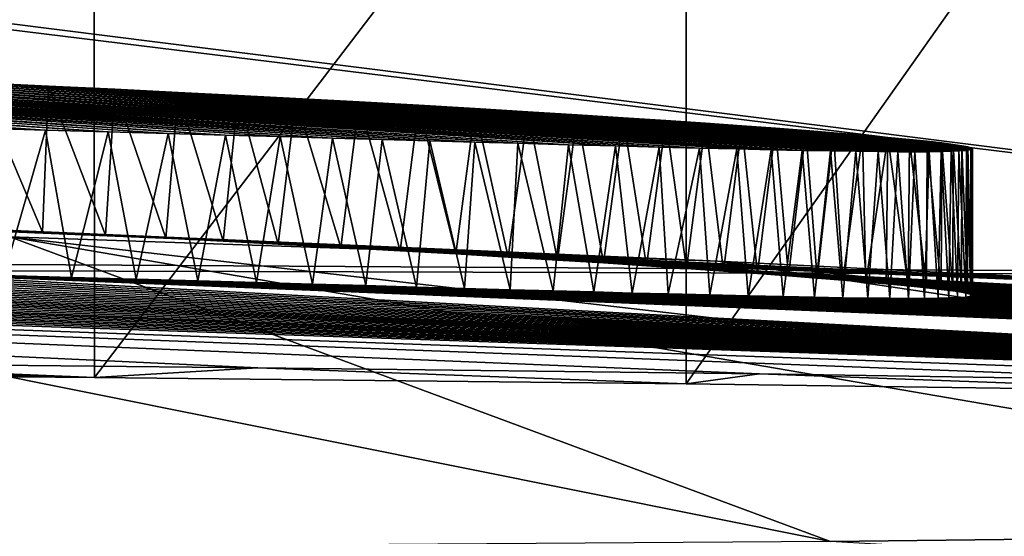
# Model space of a CAD drawing. Header units: millimetres. Extents: x -24 to 72, y 0 to 310.
# Tile 236 of 251: x 1.724 to 2.397, y 309.039 to 309.393. Entities that reach past the tile are written whole.
import ezdxf

# ---------------------------------------------------------------- set-up
doc = ezdxf.new("R2010")
doc.units = ezdxf.units.MM
doc.header["$LTSCALE"] = 65.185185
for name, color, linetype in [('300', 7, 'CONTINUOUS'), ('344', 7, 'CONTINUOUS'), ('345', 7, 'CONTINUOUS'), ('355', 7, 'CONTINUOUS'), ('380', 7, 'CONTINUOUS'), ('381', 7, 'CONTINUOUS'), ('77', 7, 'CONTINUOUS')]:
    doc.layers.add(name, color=color, linetype=linetype)

msp = doc.modelspace()

# ---------------------------------------------------------------- linework, layer by layer
at = {"layer": '300', "color": 7, "linetype": 'CONTINUOUS'}
for points in [[(1.34987, 309.67285, 218.23416), (1.77491, 309.67492, 218.39603), (1.35009, 309.15162, 188.37331), (1.34987, 309.67285, 218.23416)], [(1.35009, 309.15162, 188.37331), (1.77491, 309.67492, 218.39603), (1.77519, 309.14804, 188.21144), (1.35009, 309.15162, 188.37331)], [(1.77491, 309.67492, 218.39603), (2.17979, 309.67759, 218.60071), (1.77519, 309.14804, 188.21144), (1.77491, 309.67492, 218.39603)], [(1.77519, 309.14804, 188.21144), (2.17979, 309.67759, 218.60071), (2.17989, 309.14357, 188.00686), (1.77519, 309.14804, 188.21144)], [(2.17979, 309.67759, 218.60071), (2.55927, 309.68086, 218.84519), (2.17989, 309.14357, 188.00686), (2.17979, 309.67759, 218.60071)], [(2.17989, 309.14357, 188.00686), (2.55927, 309.68086, 218.84519), (2.55954, 309.13831, 187.76229), (2.17989, 309.14357, 188.00686)]]:
    msp.add_3dface(points, dxfattribs=at)
at = {"layer": '344', "color": 7, "linetype": 'CONTINUOUS'}
for points in [[(1.35009, 309.15162, 188.37331), (1.77519, 309.14804, 188.21144), (1.28309, 309.16026, 188.09777), (1.35009, 309.15162, 188.37331)], [(1.28309, 309.16026, 188.09777), (1.77519, 309.14804, 188.21144), (1.52763, 309.15828, 188.00932), (1.28309, 309.16026, 188.09777)], [(1.52763, 309.15828, 188.00932), (1.77519, 309.14804, 188.21144), (1.88705, 309.1547, 187.84537), (1.52763, 309.15828, 188.00932)], [(1.77519, 309.14804, 188.21144), (2.17989, 309.14357, 188.00686), (1.88705, 309.1547, 187.84537), (1.77519, 309.14804, 188.21144)], [(1.88705, 309.1547, 187.84537), (2.17989, 309.14357, 188.00686), (2.23001, 309.15039, 187.64696), (1.88705, 309.1547, 187.84537)], [(2.17989, 309.14357, 188.00686), (2.55954, 309.13831, 187.76229), (2.23001, 309.15039, 187.64696), (2.17989, 309.14357, 188.00686)], [(2.23001, 309.15039, 187.64696), (2.55954, 309.13831, 187.76229), (2.55082, 309.14546, 187.41693), (2.23001, 309.15039, 187.64696)], [(2.89048, 309.04283, 181.5989), (2.55941, 309.01942, 180.95096), (2.27857, 309.03594, 181.09771), (2.89048, 309.04283, 181.5989)]]:
    msp.add_3dface(points, dxfattribs=at)
at = {"layer": '345', "color": 7, "linetype": 'CONTINUOUS'}
for points in [[(1.2731, 309.26607, 185.61396), (1.32088, 309.26444, 185.62433), (2.20153, 309.22743, 184.56069), (1.2731, 309.26607, 185.61396)], [(1.71742, 309.24427, 184.20559), (1.2731, 309.26607, 185.61396), (2.20153, 309.22743, 184.56069), (1.71742, 309.24427, 184.20559)], [(1.32088, 309.26444, 185.62433), (1.38159, 309.26229, 185.6383), (2.20153, 309.22743, 184.56069), (1.32088, 309.26444, 185.62433)], [(1.38159, 309.26229, 185.6383), (1.43931, 309.26015, 185.65216), (2.20153, 309.22743, 184.56069), (1.38159, 309.26229, 185.6383)], [(1.43931, 309.26015, 185.65216), (1.49476, 309.25799, 185.66651), (2.20153, 309.22743, 184.56069), (1.43931, 309.26015, 185.65216)], [(1.49476, 309.25799, 185.66651), (1.54806, 309.25584, 185.68124), (2.20153, 309.22743, 184.56069), (1.49476, 309.25799, 185.66651)], [(2.27857, 309.03594, 181.09771), (1.57365, 309.031, 180.72216), (1.17723, 309.25673, 183.94332), (2.27857, 309.03594, 181.09771)], [(2.27857, 309.03594, 181.09771), (1.17723, 309.25673, 183.94332), (1.71742, 309.24427, 184.20559), (2.27857, 309.03594, 181.09771)], [(1.54806, 309.25584, 185.68124), (1.59904, 309.2537, 185.69599), (2.20153, 309.22743, 184.56069), (1.54806, 309.25584, 185.68124)], [(1.59904, 309.2537, 185.69599), (1.64799, 309.25156, 185.71111), (2.20153, 309.22743, 184.56069), (1.59904, 309.2537, 185.69599)], [(1.64799, 309.25156, 185.71111), (1.69492, 309.24944, 185.72648), (2.61375, 309.20678, 184.99703), (1.64799, 309.25156, 185.71111)], [(2.20153, 309.22743, 184.56069), (1.64799, 309.25156, 185.71111), (2.61375, 309.20678, 184.99703), (2.20153, 309.22743, 184.56069)], [(1.69492, 309.24944, 185.72648), (1.73978, 309.24735, 185.74187), (2.61375, 309.20678, 184.99703), (1.69492, 309.24944, 185.72648)], [(3.38676, 309.05158, 182.20372), (2.89048, 309.04283, 181.5989), (1.71742, 309.24427, 184.20559), (3.38676, 309.05158, 182.20372)], [(3.38676, 309.05158, 182.20372), (1.71742, 309.24427, 184.20559), (2.20153, 309.22743, 184.56069), (3.38676, 309.05158, 182.20372)], [(2.89048, 309.04283, 181.5989), (2.27857, 309.03594, 181.09771), (1.71742, 309.24427, 184.20559), (2.89048, 309.04283, 181.5989)], [(1.73978, 309.24735, 185.74187), (1.7828, 309.24528, 185.75755), (2.61375, 309.20678, 184.99703), (1.73978, 309.24735, 185.74187)], [(1.7828, 309.24528, 185.75755), (1.82399, 309.24324, 185.77343), (2.61375, 309.20678, 184.99703), (1.7828, 309.24528, 185.75755)], [(1.52763, 309.15828, 188.00932), (1.88705, 309.1547, 187.84537), (0.00043, 309.24252, 187.05423), (1.52763, 309.15828, 188.00932)], [(1.88705, 309.1547, 187.84537), (2.23001, 309.15039, 187.64696), (0.00043, 309.24252, 187.05423), (1.88705, 309.1547, 187.84537)], [(2.23001, 309.15039, 187.64696), (2.55082, 309.14546, 187.41693), (0.00043, 309.24252, 187.05423), (2.23001, 309.15039, 187.64696)], [(2.55082, 309.14546, 187.41693), (2.8464, 309.14, 187.1574), (0.00043, 309.24252, 187.05423), (2.55082, 309.14546, 187.41693)], [(2.8464, 309.14, 187.1574), (3.29889, 309.12928, 186.63559), (0.00043, 309.24252, 187.05423), (2.8464, 309.14, 187.1574)], [(0.00043, 309.24252, 187.05423), (3.29889, 309.12928, 186.63559), (0.07329, 309.24246, 187.05396), (0.00043, 309.24252, 187.05423)], [(0.07329, 309.24246, 187.05396), (3.29889, 309.12928, 186.63559), (0.14446, 309.24231, 187.05299), (0.07329, 309.24246, 187.05396)], [(0.14446, 309.24231, 187.05299), (3.29889, 309.12928, 186.63559), (0.21394, 309.24207, 187.05136), (0.14446, 309.24231, 187.05299)], [(0.21394, 309.24207, 187.05136), (3.29889, 309.12928, 186.63559), (0.28171, 309.24177, 187.0491), (0.21394, 309.24207, 187.05136)], [(0.28171, 309.24177, 187.0491), (3.29889, 309.12928, 186.63559), (0.34776, 309.24139, 187.04628), (0.28171, 309.24177, 187.0491)], [(0.34776, 309.24139, 187.04628), (3.29889, 309.12928, 186.63559), (0.41199, 309.24096, 187.04293), (0.34776, 309.24139, 187.04628)], [(0.41199, 309.24096, 187.04293), (3.29889, 309.12928, 186.63559), (0.47447, 309.24047, 187.03911), (0.41199, 309.24096, 187.04293)], [(0.47447, 309.24047, 187.03911), (3.29889, 309.12928, 186.63559), (0.53537, 309.23992, 187.03482), (0.47447, 309.24047, 187.03911)], [(0.53537, 309.23992, 187.03482), (3.29889, 309.12928, 186.63559), (0.6032, 309.23924, 187.02939), (0.53537, 309.23992, 187.03482)], [(0.6032, 309.23924, 187.02939), (3.29889, 309.12928, 186.63559), (0.66913, 309.2385, 187.02344), (0.6032, 309.23924, 187.02939)], [(0.66913, 309.2385, 187.02344), (3.29889, 309.12928, 186.63559), (0.73304, 309.23772, 187.01701), (0.66913, 309.2385, 187.02344)], [(0.73304, 309.23772, 187.01701), (3.29889, 309.12928, 186.63559), (0.7951, 309.23689, 187.01015), (0.73304, 309.23772, 187.01701)], [(1.82399, 309.24324, 185.77343), (1.86331, 309.24123, 185.78933), (2.61375, 309.20678, 184.99703), (1.82399, 309.24324, 185.77343)], [(1.86331, 309.24123, 185.78933), (1.90093, 309.23926, 185.80545), (2.61375, 309.20678, 184.99703), (1.86331, 309.24123, 185.78933)], [(1.90093, 309.23926, 185.80545), (1.9438, 309.23694, 185.82494), (2.61375, 309.20678, 184.99703), (1.90093, 309.23926, 185.80545)], [(0.7951, 309.23689, 187.01015), (3.29889, 309.12928, 186.63559), (0.85546, 309.23603, 187.00285), (0.7951, 309.23689, 187.01015)], [(0.85546, 309.23603, 187.00285), (3.29889, 309.12928, 186.63559), (0.91414, 309.23513, 186.99516), (0.85546, 309.23603, 187.00285)], [(0.91414, 309.23513, 186.99516), (3.29889, 309.12928, 186.63559), (0.97104, 309.2342, 186.98713), (0.91414, 309.23513, 186.99516)], [(0.97104, 309.2342, 186.98713), (3.29889, 309.12928, 186.63559), (1.03533, 309.23309, 186.97734), (0.97104, 309.2342, 186.98713)], [(1.03533, 309.23309, 186.97734), (3.29889, 309.12928, 186.63559), (1.09758, 309.23196, 186.96711), (1.03533, 309.23309, 186.97734)], [(1.09758, 309.23196, 186.96711), (3.29889, 309.12928, 186.63559), (1.15773, 309.2308, 186.9565), (1.09758, 309.23196, 186.96711)], [(1.15773, 309.2308, 186.9565), (3.29889, 309.12928, 186.63559), (1.21576, 309.22964, 186.94554), (1.15773, 309.2308, 186.9565)], [(1.9438, 309.23694, 185.82494), (1.98422, 309.23468, 185.84449), (2.61375, 309.20678, 184.99703), (1.9438, 309.23694, 185.82494)], [(1.98422, 309.23468, 185.84449), (2.02238, 309.23248, 185.86427), (2.61375, 309.20678, 184.99703), (1.98422, 309.23468, 185.84449)], [(2.02238, 309.23248, 185.86427), (2.05821, 309.23034, 185.88406), (2.61375, 309.20678, 184.99703), (2.02238, 309.23248, 185.86427)], [(2.05821, 309.23034, 185.88406), (2.09185, 309.22828, 185.90397), (2.61375, 309.20678, 184.99703), (2.05821, 309.23034, 185.88406)], [(1.21576, 309.22964, 186.94554), (3.29889, 309.12928, 186.63559), (1.27187, 309.22846, 186.93425), (1.21576, 309.22964, 186.94554)], [(1.27187, 309.22846, 186.93425), (3.29889, 309.12928, 186.63559), (1.32616, 309.22727, 186.92263), (1.27187, 309.22846, 186.93425)], [(1.32616, 309.22727, 186.92263), (3.29889, 309.12928, 186.63559), (1.38875, 309.22586, 186.90835), (1.32616, 309.22727, 186.92263)], [(1.38875, 309.22586, 186.90835), (3.29889, 309.12928, 186.63559), (1.44878, 309.22445, 186.89369), (1.38875, 309.22586, 186.90835)], [(1.44878, 309.22445, 186.89369), (3.29889, 309.12928, 186.63559), (1.5064, 309.22305, 186.87868), (1.44878, 309.22445, 186.89369)], [(2.09185, 309.22828, 185.90397), (2.12333, 309.22629, 185.92394), (2.61375, 309.20678, 184.99703), (2.09185, 309.22828, 185.90397)], [(2.12333, 309.22629, 185.92394), (2.15266, 309.22438, 185.9439), (2.94062, 309.18297, 185.50034), (2.12333, 309.22629, 185.92394)], [(2.61375, 309.20678, 184.99703), (2.12333, 309.22629, 185.92394), (2.94062, 309.18297, 185.50034), (2.61375, 309.20678, 184.99703)], [(2.15266, 309.22438, 185.9439), (2.17997, 309.22254, 185.96394), (2.94062, 309.18297, 185.50034), (2.15266, 309.22438, 185.9439)], [(3.75079, 309.06201, 182.88767), (3.38676, 309.05158, 182.20372), (2.20153, 309.22743, 184.56069), (3.75079, 309.06201, 182.88767)], [(3.75079, 309.06201, 182.88767), (2.20153, 309.22743, 184.56069), (2.61375, 309.20678, 184.99703), (3.75079, 309.06201, 182.88767)], [(1.5064, 309.22305, 186.87868), (3.29889, 309.12928, 186.63559), (1.56152, 309.22167, 186.86339), (1.5064, 309.22305, 186.87868)], [(1.56152, 309.22167, 186.86339), (3.29889, 309.12928, 186.63559), (1.61433, 309.22032, 186.84781), (1.56152, 309.22167, 186.86339)], [(1.61433, 309.22032, 186.84781), (3.29889, 309.12928, 186.63559), (3.17146, 309.1568, 186.05421), (1.61433, 309.22032, 186.84781)], [(1.66493, 309.21899, 186.83197), (1.61433, 309.22032, 186.84781), (3.17146, 309.1568, 186.05421), (1.66493, 309.21899, 186.83197)], [(1.71327, 309.21769, 186.81592), (1.66493, 309.21899, 186.83197), (3.17146, 309.1568, 186.05421), (1.71327, 309.21769, 186.81592)], [(1.75951, 309.21644, 186.79966), (1.71327, 309.21769, 186.81592), (3.17146, 309.1568, 186.05421), (1.75951, 309.21644, 186.79966)], [(2.17997, 309.22254, 185.96394), (2.20522, 309.22078, 185.98391), (2.94062, 309.18297, 185.50034), (2.17997, 309.22254, 185.96394)], [(2.20522, 309.22078, 185.98391), (2.2285, 309.21911, 186.00384), (2.94062, 309.18297, 185.50034), (2.20522, 309.22078, 185.98391)], [(2.2285, 309.21911, 186.00384), (2.24983, 309.21752, 186.02372), (2.94062, 309.18297, 185.50034), (2.2285, 309.21911, 186.00384)], [(2.24983, 309.21752, 186.02372), (2.26924, 309.21601, 186.04346), (2.94062, 309.18297, 185.50034), (2.24983, 309.21752, 186.02372)], [(1.80371, 309.21522, 186.7832), (1.75951, 309.21644, 186.79966), (3.17146, 309.1568, 186.05421), (1.80371, 309.21522, 186.7832)], [(1.84585, 309.21404, 186.76659), (1.80371, 309.21522, 186.7832), (3.17146, 309.1568, 186.05421), (1.84585, 309.21404, 186.76659)], [(1.88607, 309.21291, 186.74982), (1.84585, 309.21404, 186.76659), (3.17146, 309.1568, 186.05421), (1.88607, 309.21291, 186.74982)], [(1.92439, 309.21183, 186.73291), (1.88607, 309.21291, 186.74982), (3.17146, 309.1568, 186.05421), (1.92439, 309.21183, 186.73291)], [(1.96082, 309.2108, 186.7159), (1.92439, 309.21183, 186.73291), (3.17146, 309.1568, 186.05421), (1.96082, 309.2108, 186.7159)], [(1.99547, 309.20982, 186.69877), (1.96082, 309.2108, 186.7159), (3.17146, 309.1568, 186.05421), (1.99547, 309.20982, 186.69877)], [(2.26924, 309.21601, 186.04346), (2.28682, 309.2146, 186.06306), (2.94062, 309.18297, 185.50034), (2.26924, 309.21601, 186.04346)], [(2.28682, 309.2146, 186.06306), (2.30254, 309.21327, 186.08248), (2.94062, 309.18297, 185.50034), (2.28682, 309.2146, 186.06306)], [(2.30254, 309.21327, 186.08248), (2.31652, 309.21203, 186.10162), (2.94062, 309.18297, 185.50034), (2.30254, 309.21327, 186.08248)], [(2.31652, 309.21203, 186.10162), (2.33153, 309.21062, 186.12507), (2.94062, 309.18297, 185.50034), (2.31652, 309.21203, 186.10162)], [(2.33153, 309.21062, 186.12507), (2.34401, 309.20934, 186.14796), (2.94062, 309.18297, 185.50034), (2.33153, 309.21062, 186.12507)], [(2.02836, 309.20889, 186.68155), (1.99547, 309.20982, 186.69877), (3.17146, 309.1568, 186.05421), (2.02836, 309.20889, 186.68155)], [(2.05948, 309.20802, 186.66427), (2.02836, 309.20889, 186.68155), (3.17146, 309.1568, 186.05421), (2.05948, 309.20802, 186.66427)], [(2.08895, 309.2072, 186.64691), (2.05948, 309.20802, 186.66427), (3.17146, 309.1568, 186.05421), (2.08895, 309.2072, 186.64691)], [(2.11676, 309.20645, 186.6295), (2.08895, 309.2072, 186.64691), (3.17146, 309.1568, 186.05421), (2.11676, 309.20645, 186.6295)], [(2.14292, 309.20575, 186.61208), (2.11676, 309.20645, 186.6295), (3.17146, 309.1568, 186.05421), (2.14292, 309.20575, 186.61208)], [(2.16752, 309.20511, 186.59462), (2.14292, 309.20575, 186.61208), (3.17146, 309.1568, 186.05421), (2.16752, 309.20511, 186.59462)], [(2.19605, 309.2044, 186.57281), (2.16752, 309.20511, 186.59462), (3.17146, 309.1568, 186.05421), (2.19605, 309.2044, 186.57281)], [(2.22219, 309.20379, 186.55104), (2.19605, 309.2044, 186.57281), (3.17146, 309.1568, 186.05421), (2.22219, 309.20379, 186.55104)], [(2.246, 309.20326, 186.52934), (2.22219, 309.20379, 186.55104), (3.17146, 309.1568, 186.05421), (2.246, 309.20326, 186.52934)], [(2.34401, 309.20934, 186.14796), (2.35411, 309.20819, 186.1702), (2.94062, 309.18297, 185.50034), (2.34401, 309.20934, 186.14796)], [(2.35411, 309.20819, 186.1702), (2.36205, 309.20717, 186.19188), (2.94062, 309.18297, 185.50034), (2.35411, 309.20819, 186.1702)], [(2.36205, 309.20717, 186.19188), (2.36803, 309.20627, 186.21303), (2.94062, 309.18297, 185.50034), (2.36205, 309.20717, 186.19188)], [(2.36803, 309.20627, 186.21303), (2.37217, 309.20546, 186.23382), (2.94062, 309.18297, 185.50034), (2.36803, 309.20627, 186.21303)], [(2.37438, 309.20351, 186.29838), (2.37102, 309.20299, 186.32238), (3.17146, 309.1568, 186.05421), (2.37438, 309.20351, 186.29838)], [(2.37217, 309.20546, 186.23382), (2.37465, 309.20475, 186.25444), (2.94062, 309.18297, 185.50034), (2.37217, 309.20546, 186.23382)], [(2.37543, 309.20413, 186.2748), (2.37438, 309.20351, 186.29838), (2.94062, 309.18297, 185.50034), (2.37543, 309.20413, 186.2748)], [(2.94062, 309.18297, 185.50034), (2.37438, 309.20351, 186.29838), (3.17146, 309.1568, 186.05421), (2.94062, 309.18297, 185.50034)], [(2.37465, 309.20475, 186.25444), (2.37543, 309.20413, 186.2748), (2.94062, 309.18297, 185.50034), (2.37465, 309.20475, 186.25444)], [(2.26751, 309.20284, 186.50777), (2.246, 309.20326, 186.52934), (3.17146, 309.1568, 186.05421), (2.26751, 309.20284, 186.50777)], [(2.28681, 309.20251, 186.48638), (2.26751, 309.20284, 186.50777), (3.17146, 309.1568, 186.05421), (2.28681, 309.20251, 186.48638)], [(2.30391, 309.20227, 186.4652), (2.28681, 309.20251, 186.48638), (3.17146, 309.1568, 186.05421), (2.30391, 309.20227, 186.4652)], [(2.31892, 309.20212, 186.44436), (2.30391, 309.20227, 186.4652), (3.17146, 309.1568, 186.05421), (2.31892, 309.20212, 186.44436)], [(2.33182, 309.20207, 186.42393), (2.31892, 309.20212, 186.44436), (3.17146, 309.1568, 186.05421), (2.33182, 309.20207, 186.42393)], [(2.34282, 309.20209, 186.40392), (2.33182, 309.20207, 186.42393), (3.17146, 309.1568, 186.05421), (2.34282, 309.20209, 186.40392)], [(2.35199, 309.20218, 186.38442), (2.34282, 309.20209, 186.40392), (3.17146, 309.1568, 186.05421), (2.35199, 309.20218, 186.38442)], [(2.35943, 309.20235, 186.36537), (2.35199, 309.20218, 186.38442), (3.17146, 309.1568, 186.05421), (2.35943, 309.20235, 186.36537)], [(2.36539, 309.20258, 186.34668), (2.35943, 309.20235, 186.36537), (3.17146, 309.1568, 186.05421), (2.36539, 309.20258, 186.34668)], [(2.37102, 309.20299, 186.32238), (2.36539, 309.20258, 186.34668), (3.17146, 309.1568, 186.05421), (2.37102, 309.20299, 186.32238)]]:
    msp.add_3dface(points, dxfattribs=at)
at = {"layer": '355', "color": 7, "linetype": 'CONTINUOUS'}
for points in [[(0.88806, 309.3769, 185.54736), (0.83604, 309.37805, 185.54068), (1.78457, 309.31599, 186.78868), (0.88806, 309.3769, 185.54736)], [(1.78457, 309.31599, 186.78868), (0.83604, 309.37805, 185.54068), (1.74169, 309.31717, 186.80431), (1.78457, 309.31599, 186.78868)], [(1.74169, 309.31717, 186.80431), (0.83604, 309.37805, 185.54068), (1.69699, 309.31837, 186.81967), (1.74169, 309.31717, 186.80431)], [(0.94167, 309.37564, 185.55463), (0.88806, 309.3769, 185.54736), (1.86475, 309.31376, 186.7571), (0.94167, 309.37564, 185.55463)], [(1.86475, 309.31376, 186.7571), (0.88806, 309.3769, 185.54736), (1.82557, 309.31486, 186.77294), (1.86475, 309.31376, 186.7571)], [(1.82557, 309.31486, 186.77294), (0.88806, 309.3769, 185.54736), (1.78457, 309.31599, 186.78868), (1.82557, 309.31486, 186.77294)], [(0.99756, 309.37424, 185.56293), (0.94167, 309.37564, 185.55463), (1.93799, 309.3117, 186.72492), (0.99756, 309.37424, 185.56293)], [(1.93799, 309.3117, 186.72492), (0.94167, 309.37564, 185.55463), (1.90224, 309.31271, 186.74105), (1.93799, 309.3117, 186.72492)], [(1.90224, 309.31271, 186.74105), (0.94167, 309.37564, 185.55463), (1.86475, 309.31376, 186.7571), (1.90224, 309.31271, 186.74105)], [(1.05584, 309.3727, 185.57204), (0.99756, 309.37424, 185.56293), (2.00454, 309.30982, 186.69237), (1.05584, 309.3727, 185.57204)], [(2.00454, 309.30982, 186.69237), (0.99756, 309.37424, 185.56293), (1.97205, 309.31073, 186.70872), (2.00454, 309.30982, 186.69237)], [(1.97205, 309.31073, 186.70872), (0.99756, 309.37424, 185.56293), (1.93799, 309.3117, 186.72492), (1.97205, 309.31073, 186.70872)], [(1.11688, 309.37099, 185.58233), (1.05584, 309.3727, 185.57204), (2.06471, 309.30813, 186.65953), (1.11688, 309.37099, 185.58233)], [(2.06471, 309.30813, 186.65953), (1.05584, 309.3727, 185.57204), (2.03542, 309.30895, 186.67597), (2.06471, 309.30813, 186.65953)], [(2.03542, 309.30895, 186.67597), (1.05584, 309.3727, 185.57204), (2.00454, 309.30982, 186.69237), (2.03542, 309.30895, 186.67597)], [(1.18164, 309.36906, 185.59432), (1.11688, 309.37099, 185.58233), (2.13141, 309.30632, 186.61814), (1.18164, 309.36906, 185.59432)], [(2.13141, 309.30632, 186.61814), (1.11688, 309.37099, 185.58233), (2.09924, 309.30718, 186.63884), (2.13141, 309.30632, 186.61814)], [(2.09924, 309.30718, 186.63884), (1.11688, 309.37099, 185.58233), (2.06471, 309.30813, 186.65953), (2.09924, 309.30718, 186.63884)], [(1.23999, 309.36722, 185.60564), (1.18164, 309.36906, 185.59432), (2.18901, 309.30484, 186.57662), (1.23999, 309.36722, 185.60564)], [(2.18901, 309.30484, 186.57662), (1.18164, 309.36906, 185.59432), (2.16132, 309.30553, 186.59739), (2.18901, 309.30484, 186.57662)], [(2.16132, 309.30553, 186.59739), (1.18164, 309.36906, 185.59432), (2.13141, 309.30632, 186.61814), (2.16132, 309.30553, 186.59739)], [(1.29942, 309.36526, 185.61791), (1.23999, 309.36722, 185.60564), (2.23791, 309.3037, 186.53521), (1.29942, 309.36526, 185.61791)], [(2.23791, 309.3037, 186.53521), (1.23999, 309.36722, 185.60564), (2.21451, 309.30423, 186.5559), (2.23791, 309.3037, 186.53521)], [(2.21451, 309.30423, 186.5559), (1.23999, 309.36722, 185.60564), (2.18901, 309.30484, 186.57662), (2.21451, 309.30423, 186.5559)], [(1.36022, 309.36314, 185.6316), (1.29942, 309.36526, 185.61791), (2.25919, 309.30326, 186.51463), (1.36022, 309.36314, 185.6316)], [(2.25919, 309.30326, 186.51463), (1.29942, 309.36526, 185.61791), (2.23791, 309.3037, 186.53521), (2.25919, 309.30326, 186.51463)], [(1.42188, 309.36089, 185.64634), (1.36022, 309.36314, 185.6316), (2.29571, 309.30264, 186.47392), (1.42188, 309.36089, 185.64634)], [(2.29571, 309.30264, 186.47392), (1.36022, 309.36314, 185.6316), (2.27845, 309.30291, 186.4942), (2.29571, 309.30264, 186.47392)], [(2.27845, 309.30291, 186.4942), (1.36022, 309.36314, 185.6316), (2.25919, 309.30326, 186.51463), (2.27845, 309.30291, 186.4942)], [(1.48158, 309.35861, 185.66122), (1.42188, 309.36089, 185.64634), (2.32444, 309.30235, 186.43424), (1.48158, 309.35861, 185.66122)], [(2.32444, 309.30235, 186.43424), (1.42188, 309.36089, 185.64634), (2.31101, 309.30246, 186.45391), (2.32444, 309.30235, 186.43424)], [(2.31101, 309.30246, 186.45391), (1.42188, 309.36089, 185.64634), (2.29571, 309.30264, 186.47392), (2.31101, 309.30246, 186.45391)], [(1.53887, 309.35632, 185.67675), (1.48158, 309.35861, 185.66122), (2.3459, 309.30237, 186.39604), (1.53887, 309.35632, 185.67675)], [(2.3459, 309.30237, 186.39604), (1.48158, 309.35861, 185.66122), (2.336, 309.30233, 186.41494), (2.3459, 309.30237, 186.39604)], [(2.336, 309.30233, 186.41494), (1.48158, 309.35861, 185.66122), (2.32444, 309.30235, 186.43424), (2.336, 309.30233, 186.41494)], [(1.59411, 309.35401, 185.6929), (1.53887, 309.35632, 185.67675), (2.36087, 309.30266, 186.35953), (1.59411, 309.35401, 185.6929)], [(2.36087, 309.30266, 186.35953), (1.53887, 309.35632, 185.67675), (2.35413, 309.30248, 186.37759), (2.36087, 309.30266, 186.35953)], [(2.35413, 309.30248, 186.37759), (1.53887, 309.35632, 185.67675), (2.3459, 309.30237, 186.39604), (2.35413, 309.30248, 186.37759)], [(1.64678, 309.35173, 185.70887), (1.59411, 309.35401, 185.6929), (2.3714, 309.30329, 186.31865), (1.64678, 309.35173, 185.70887)], [(2.3714, 309.30329, 186.31865), (1.59411, 309.35401, 185.6929), (2.36627, 309.30289, 186.3418), (2.3714, 309.30329, 186.31865)], [(2.36627, 309.30289, 186.3418), (1.59411, 309.35401, 185.6929), (2.36087, 309.30266, 186.35953), (2.36627, 309.30289, 186.3418)], [(1.69657, 309.34949, 185.72512), (1.64678, 309.35173, 185.70887), (2.37447, 309.30378, 186.2957), (1.69657, 309.34949, 185.72512)], [(2.37447, 309.30378, 186.2957), (1.64678, 309.35173, 185.70887), (2.3714, 309.30329, 186.31865), (2.37447, 309.30378, 186.2957)], [(1.74391, 309.34728, 185.74166), (1.69657, 309.34949, 185.72512), (2.37469, 309.30499, 186.25286), (1.74391, 309.34728, 185.74166)], [(2.37469, 309.30499, 186.25286), (1.69657, 309.34949, 185.72512), (2.37544, 309.30438, 186.27305), (2.37469, 309.30499, 186.25286)], [(2.37544, 309.30438, 186.27305), (1.69657, 309.34949, 185.72512), (2.37447, 309.30378, 186.2957), (2.37544, 309.30438, 186.27305)], [(1.78931, 309.3451, 185.75816), (1.74391, 309.34728, 185.74166), (2.37224, 309.3057, 186.23241), (1.78931, 309.3451, 185.75816)], [(2.37224, 309.3057, 186.23241), (1.74391, 309.34728, 185.74166), (2.37469, 309.30499, 186.25286), (2.37224, 309.3057, 186.23241)], [(1.8325, 309.34295, 185.77497), (1.78931, 309.3451, 185.75816), (2.3623, 309.30738, 186.19084), (1.8325, 309.34295, 185.77497)], [(2.3623, 309.30738, 186.19084), (1.78931, 309.3451, 185.75816), (2.36817, 309.30649, 186.2118), (2.3623, 309.30738, 186.19084)], [(2.36817, 309.30649, 186.2118), (1.78931, 309.3451, 185.75816), (2.37224, 309.3057, 186.23241), (2.36817, 309.30649, 186.2118)], [(1.87363, 309.34084, 185.79197), (1.8325, 309.34295, 185.77497), (2.3545, 309.30839, 186.16936), (1.87363, 309.34084, 185.79197)], [(2.3545, 309.30839, 186.16936), (1.8325, 309.34295, 185.77497), (2.3623, 309.30738, 186.19084), (2.3545, 309.30839, 186.16936)], [(1.91294, 309.33877, 185.80895), (1.87363, 309.34084, 185.79197), (2.34461, 309.30951, 186.14737), (1.91294, 309.33877, 185.80895)], [(2.34461, 309.30951, 186.14737), (1.87363, 309.34084, 185.79197), (2.3545, 309.30839, 186.16936), (2.34461, 309.30951, 186.14737)], [(1.95626, 309.3364, 185.82907), (1.91294, 309.33877, 185.80895), (2.33239, 309.31076, 186.12476), (1.95626, 309.3364, 185.82907)], [(2.33239, 309.31076, 186.12476), (1.91294, 309.33877, 185.80895), (2.34461, 309.30951, 186.14737), (2.33239, 309.31076, 186.12476)], [(1.99712, 309.3341, 185.84927), (1.95626, 309.3364, 185.82907), (2.30041, 309.31368, 186.07795), (1.99712, 309.3341, 185.84927)], [(2.30041, 309.31368, 186.07795), (1.95626, 309.3364, 185.82907), (2.31774, 309.31215, 186.1016), (2.30041, 309.31368, 186.07795)], [(2.31774, 309.31215, 186.1016), (1.95626, 309.3364, 185.82907), (2.33239, 309.31076, 186.12476), (2.31774, 309.31215, 186.1016)], [(2.03554, 309.33187, 185.86958), (1.99712, 309.3341, 185.84927), (2.2804, 309.31534, 186.05389), (2.03554, 309.33187, 185.86958)], [(2.2804, 309.31534, 186.05389), (1.99712, 309.3341, 185.84927), (2.30041, 309.31368, 186.07795), (2.2804, 309.31534, 186.05389)], [(2.07153, 309.32971, 185.89005), (2.03554, 309.33187, 185.86958), (2.26155, 309.31683, 186.03367), (2.07153, 309.32971, 185.89005)], [(2.26155, 309.31683, 186.03367), (2.03554, 309.33187, 185.86958), (2.2804, 309.31534, 186.05389), (2.26155, 309.31683, 186.03367)], [(2.10527, 309.32762, 185.91051), (2.07153, 309.32971, 185.89005), (2.24075, 309.31841, 186.01326), (2.10527, 309.32762, 185.91051)], [(2.24075, 309.31841, 186.01326), (2.07153, 309.32971, 185.89005), (2.26155, 309.31683, 186.03367), (2.24075, 309.31841, 186.01326)], [(2.13668, 309.32561, 185.9311), (2.10527, 309.32762, 185.91051), (2.21787, 309.32008, 185.9928), (2.13668, 309.32561, 185.9311)], [(2.21787, 309.32008, 185.9928), (2.10527, 309.32762, 185.91051), (2.24075, 309.31841, 186.01326), (2.21787, 309.32008, 185.9928)], [(2.16591, 309.32369, 185.95166), (2.13668, 309.32561, 185.9311), (2.19296, 309.32184, 185.97224), (2.16591, 309.32369, 185.95166)], [(2.19296, 309.32184, 185.97224), (2.13668, 309.32561, 185.9311), (2.21787, 309.32008, 185.9928), (2.19296, 309.32184, 185.97224)]]:
    msp.add_3dface(points, dxfattribs=at)
at = {"layer": '380', "color": 7, "linetype": 'CONTINUOUS'}
for points in [[(1.71327, 309.21769, 186.81592), (1.74169, 309.31717, 186.80431), (1.69699, 309.31837, 186.81967), (1.71327, 309.21769, 186.81592)], [(1.71327, 309.21769, 186.81592), (1.75951, 309.21644, 186.79966), (1.74169, 309.31717, 186.80431), (1.71327, 309.21769, 186.81592)], [(1.75951, 309.21644, 186.79966), (1.78457, 309.31599, 186.78868), (1.74169, 309.31717, 186.80431), (1.75951, 309.21644, 186.79966)], [(1.75951, 309.21644, 186.79966), (1.80371, 309.21522, 186.7832), (1.78457, 309.31599, 186.78868), (1.75951, 309.21644, 186.79966)], [(1.80371, 309.21522, 186.7832), (1.82557, 309.31486, 186.77294), (1.78457, 309.31599, 186.78868), (1.80371, 309.21522, 186.7832)], [(1.80371, 309.21522, 186.7832), (1.84585, 309.21404, 186.76659), (1.82557, 309.31486, 186.77294), (1.80371, 309.21522, 186.7832)], [(1.84585, 309.21404, 186.76659), (1.86475, 309.31376, 186.7571), (1.82557, 309.31486, 186.77294), (1.84585, 309.21404, 186.76659)], [(1.84585, 309.21404, 186.76659), (1.88607, 309.21291, 186.74982), (1.86475, 309.31376, 186.7571), (1.84585, 309.21404, 186.76659)], [(1.88607, 309.21291, 186.74982), (1.90224, 309.31271, 186.74105), (1.86475, 309.31376, 186.7571), (1.88607, 309.21291, 186.74982)], [(1.88607, 309.21291, 186.74982), (1.92439, 309.21183, 186.73291), (1.90224, 309.31271, 186.74105), (1.88607, 309.21291, 186.74982)], [(1.92439, 309.21183, 186.73291), (1.93799, 309.3117, 186.72492), (1.90224, 309.31271, 186.74105), (1.92439, 309.21183, 186.73291)], [(1.92439, 309.21183, 186.73291), (1.96082, 309.2108, 186.7159), (1.93799, 309.3117, 186.72492), (1.92439, 309.21183, 186.73291)], [(1.96082, 309.2108, 186.7159), (1.97205, 309.31073, 186.70872), (1.93799, 309.3117, 186.72492), (1.96082, 309.2108, 186.7159)], [(1.96082, 309.2108, 186.7159), (1.99547, 309.20982, 186.69877), (1.97205, 309.31073, 186.70872), (1.96082, 309.2108, 186.7159)], [(1.99547, 309.20982, 186.69877), (2.00454, 309.30982, 186.69237), (1.97205, 309.31073, 186.70872), (1.99547, 309.20982, 186.69877)], [(1.99547, 309.20982, 186.69877), (2.02836, 309.20889, 186.68155), (2.00454, 309.30982, 186.69237), (1.99547, 309.20982, 186.69877)], [(2.02836, 309.20889, 186.68155), (2.03542, 309.30895, 186.67597), (2.00454, 309.30982, 186.69237), (2.02836, 309.20889, 186.68155)], [(2.02836, 309.20889, 186.68155), (2.05948, 309.20802, 186.66427), (2.03542, 309.30895, 186.67597), (2.02836, 309.20889, 186.68155)], [(2.05948, 309.20802, 186.66427), (2.06471, 309.30813, 186.65953), (2.03542, 309.30895, 186.67597), (2.05948, 309.20802, 186.66427)], [(2.05948, 309.20802, 186.66427), (2.08895, 309.2072, 186.64691), (2.06471, 309.30813, 186.65953), (2.05948, 309.20802, 186.66427)], [(2.08895, 309.2072, 186.64691), (2.09924, 309.30718, 186.63884), (2.06471, 309.30813, 186.65953), (2.08895, 309.2072, 186.64691)], [(2.08895, 309.2072, 186.64691), (2.11676, 309.20645, 186.6295), (2.09924, 309.30718, 186.63884), (2.08895, 309.2072, 186.64691)], [(2.11676, 309.20645, 186.6295), (2.13141, 309.30632, 186.61814), (2.09924, 309.30718, 186.63884), (2.11676, 309.20645, 186.6295)], [(2.11676, 309.20645, 186.6295), (2.14292, 309.20575, 186.61208), (2.13141, 309.30632, 186.61814), (2.11676, 309.20645, 186.6295)], [(2.14292, 309.20575, 186.61208), (2.16132, 309.30553, 186.59739), (2.13141, 309.30632, 186.61814), (2.14292, 309.20575, 186.61208)], [(2.14292, 309.20575, 186.61208), (2.16752, 309.20511, 186.59462), (2.16132, 309.30553, 186.59739), (2.14292, 309.20575, 186.61208)], [(2.16752, 309.20511, 186.59462), (2.18901, 309.30484, 186.57662), (2.16132, 309.30553, 186.59739), (2.16752, 309.20511, 186.59462)], [(2.16752, 309.20511, 186.59462), (2.19605, 309.2044, 186.57281), (2.18901, 309.30484, 186.57662), (2.16752, 309.20511, 186.59462)], [(2.19605, 309.2044, 186.57281), (2.21451, 309.30423, 186.5559), (2.18901, 309.30484, 186.57662), (2.19605, 309.2044, 186.57281)], [(2.37543, 309.20413, 186.2748), (2.37544, 309.30438, 186.27305), (2.37447, 309.30378, 186.2957), (2.37543, 309.20413, 186.2748)], [(2.19605, 309.2044, 186.57281), (2.22219, 309.20379, 186.55104), (2.21451, 309.30423, 186.5559), (2.19605, 309.2044, 186.57281)], [(2.22219, 309.20379, 186.55104), (2.23791, 309.3037, 186.53521), (2.21451, 309.30423, 186.5559), (2.22219, 309.20379, 186.55104)], [(2.22219, 309.20379, 186.55104), (2.246, 309.20326, 186.52934), (2.23791, 309.3037, 186.53521), (2.22219, 309.20379, 186.55104)], [(2.246, 309.20326, 186.52934), (2.25919, 309.30326, 186.51463), (2.23791, 309.3037, 186.53521), (2.246, 309.20326, 186.52934)], [(2.246, 309.20326, 186.52934), (2.26751, 309.20284, 186.50777), (2.25919, 309.30326, 186.51463), (2.246, 309.20326, 186.52934)], [(2.26751, 309.20284, 186.50777), (2.27845, 309.30291, 186.4942), (2.25919, 309.30326, 186.51463), (2.26751, 309.20284, 186.50777)], [(2.26751, 309.20284, 186.50777), (2.28681, 309.20251, 186.48638), (2.27845, 309.30291, 186.4942), (2.26751, 309.20284, 186.50777)], [(2.28681, 309.20251, 186.48638), (2.29571, 309.30264, 186.47392), (2.27845, 309.30291, 186.4942), (2.28681, 309.20251, 186.48638)], [(2.28681, 309.20251, 186.48638), (2.30391, 309.20227, 186.4652), (2.29571, 309.30264, 186.47392), (2.28681, 309.20251, 186.48638)], [(2.30391, 309.20227, 186.4652), (2.31101, 309.30246, 186.45391), (2.29571, 309.30264, 186.47392), (2.30391, 309.20227, 186.4652)], [(2.30391, 309.20227, 186.4652), (2.31892, 309.20212, 186.44436), (2.31101, 309.30246, 186.45391), (2.30391, 309.20227, 186.4652)], [(2.31892, 309.20212, 186.44436), (2.32444, 309.30235, 186.43424), (2.31101, 309.30246, 186.45391), (2.31892, 309.20212, 186.44436)], [(2.31892, 309.20212, 186.44436), (2.33182, 309.20207, 186.42393), (2.32444, 309.30235, 186.43424), (2.31892, 309.20212, 186.44436)], [(2.33182, 309.20207, 186.42393), (2.336, 309.30233, 186.41494), (2.32444, 309.30235, 186.43424), (2.33182, 309.20207, 186.42393)], [(2.33182, 309.20207, 186.42393), (2.34282, 309.20209, 186.40392), (2.336, 309.30233, 186.41494), (2.33182, 309.20207, 186.42393)], [(2.34282, 309.20209, 186.40392), (2.3459, 309.30237, 186.39604), (2.336, 309.30233, 186.41494), (2.34282, 309.20209, 186.40392)], [(2.34282, 309.20209, 186.40392), (2.35199, 309.20218, 186.38442), (2.3459, 309.30237, 186.39604), (2.34282, 309.20209, 186.40392)], [(2.35199, 309.20218, 186.38442), (2.35413, 309.30248, 186.37759), (2.3459, 309.30237, 186.39604), (2.35199, 309.20218, 186.38442)], [(2.35199, 309.20218, 186.38442), (2.35943, 309.20235, 186.36537), (2.35413, 309.30248, 186.37759), (2.35199, 309.20218, 186.38442)], [(2.35943, 309.20235, 186.36537), (2.36087, 309.30266, 186.35953), (2.35413, 309.30248, 186.37759), (2.35943, 309.20235, 186.36537)], [(2.35943, 309.20235, 186.36537), (2.36539, 309.20258, 186.34668), (2.36087, 309.30266, 186.35953), (2.35943, 309.20235, 186.36537)], [(2.36539, 309.20258, 186.34668), (2.36627, 309.30289, 186.3418), (2.36087, 309.30266, 186.35953), (2.36539, 309.20258, 186.34668)], [(2.36539, 309.20258, 186.34668), (2.37102, 309.20299, 186.32238), (2.36627, 309.30289, 186.3418), (2.36539, 309.20258, 186.34668)], [(2.37102, 309.20299, 186.32238), (2.3714, 309.30329, 186.31865), (2.36627, 309.30289, 186.3418), (2.37102, 309.20299, 186.32238)], [(2.37102, 309.20299, 186.32238), (2.37438, 309.20351, 186.29838), (2.3714, 309.30329, 186.31865), (2.37102, 309.20299, 186.32238)], [(2.37438, 309.20351, 186.29838), (2.37447, 309.30378, 186.2957), (2.3714, 309.30329, 186.31865), (2.37438, 309.20351, 186.29838)], [(2.37438, 309.20351, 186.29838), (2.37543, 309.20413, 186.2748), (2.37447, 309.30378, 186.2957), (2.37438, 309.20351, 186.29838)]]:
    msp.add_3dface(points, dxfattribs=at)
at = {"layer": '381', "color": 7, "linetype": 'CONTINUOUS'}
for points in [[(1.73978, 309.24735, 185.74187), (1.69492, 309.24944, 185.72648), (1.69657, 309.34949, 185.72512), (1.73978, 309.24735, 185.74187)], [(1.73978, 309.24735, 185.74187), (1.69657, 309.34949, 185.72512), (1.74391, 309.34728, 185.74166), (1.73978, 309.24735, 185.74187)], [(1.7828, 309.24528, 185.75755), (1.73978, 309.24735, 185.74187), (1.74391, 309.34728, 185.74166), (1.7828, 309.24528, 185.75755)], [(1.7828, 309.24528, 185.75755), (1.74391, 309.34728, 185.74166), (1.78931, 309.3451, 185.75816), (1.7828, 309.24528, 185.75755)], [(1.82399, 309.24324, 185.77343), (1.7828, 309.24528, 185.75755), (1.78931, 309.3451, 185.75816), (1.82399, 309.24324, 185.77343)], [(1.82399, 309.24324, 185.77343), (1.78931, 309.3451, 185.75816), (1.8325, 309.34295, 185.77497), (1.82399, 309.24324, 185.77343)], [(1.86331, 309.24123, 185.78933), (1.82399, 309.24324, 185.77343), (1.8325, 309.34295, 185.77497), (1.86331, 309.24123, 185.78933)], [(1.86331, 309.24123, 185.78933), (1.8325, 309.34295, 185.77497), (1.87363, 309.34084, 185.79197), (1.86331, 309.24123, 185.78933)], [(1.90093, 309.23926, 185.80545), (1.86331, 309.24123, 185.78933), (1.87363, 309.34084, 185.79197), (1.90093, 309.23926, 185.80545)], [(1.90093, 309.23926, 185.80545), (1.87363, 309.34084, 185.79197), (1.91294, 309.33877, 185.80895), (1.90093, 309.23926, 185.80545)], [(1.9438, 309.23694, 185.82494), (1.90093, 309.23926, 185.80545), (1.91294, 309.33877, 185.80895), (1.9438, 309.23694, 185.82494)], [(1.9438, 309.23694, 185.82494), (1.91294, 309.33877, 185.80895), (1.95626, 309.3364, 185.82907), (1.9438, 309.23694, 185.82494)], [(1.98422, 309.23468, 185.84449), (1.9438, 309.23694, 185.82494), (1.95626, 309.3364, 185.82907), (1.98422, 309.23468, 185.84449)], [(1.98422, 309.23468, 185.84449), (1.95626, 309.3364, 185.82907), (1.99712, 309.3341, 185.84927), (1.98422, 309.23468, 185.84449)], [(2.02238, 309.23248, 185.86427), (1.98422, 309.23468, 185.84449), (1.99712, 309.3341, 185.84927), (2.02238, 309.23248, 185.86427)], [(2.02238, 309.23248, 185.86427), (1.99712, 309.3341, 185.84927), (2.03554, 309.33187, 185.86958), (2.02238, 309.23248, 185.86427)], [(2.05821, 309.23034, 185.88406), (2.02238, 309.23248, 185.86427), (2.03554, 309.33187, 185.86958), (2.05821, 309.23034, 185.88406)], [(2.05821, 309.23034, 185.88406), (2.03554, 309.33187, 185.86958), (2.07153, 309.32971, 185.89005), (2.05821, 309.23034, 185.88406)], [(2.09185, 309.22828, 185.90397), (2.05821, 309.23034, 185.88406), (2.07153, 309.32971, 185.89005), (2.09185, 309.22828, 185.90397)], [(2.09185, 309.22828, 185.90397), (2.07153, 309.32971, 185.89005), (2.10527, 309.32762, 185.91051), (2.09185, 309.22828, 185.90397)], [(2.12333, 309.22629, 185.92394), (2.09185, 309.22828, 185.90397), (2.10527, 309.32762, 185.91051), (2.12333, 309.22629, 185.92394)], [(2.12333, 309.22629, 185.92394), (2.10527, 309.32762, 185.91051), (2.13668, 309.32561, 185.9311), (2.12333, 309.22629, 185.92394)], [(2.15266, 309.22438, 185.9439), (2.12333, 309.22629, 185.92394), (2.13668, 309.32561, 185.9311), (2.15266, 309.22438, 185.9439)], [(2.15266, 309.22438, 185.9439), (2.13668, 309.32561, 185.9311), (2.16591, 309.32369, 185.95166), (2.15266, 309.22438, 185.9439)], [(2.17997, 309.22254, 185.96394), (2.15266, 309.22438, 185.9439), (2.16591, 309.32369, 185.95166), (2.17997, 309.22254, 185.96394)], [(2.17997, 309.22254, 185.96394), (2.16591, 309.32369, 185.95166), (2.19296, 309.32184, 185.97224), (2.17997, 309.22254, 185.96394)], [(2.20522, 309.22078, 185.98391), (2.17997, 309.22254, 185.96394), (2.19296, 309.32184, 185.97224), (2.20522, 309.22078, 185.98391)], [(2.20522, 309.22078, 185.98391), (2.19296, 309.32184, 185.97224), (2.21787, 309.32008, 185.9928), (2.20522, 309.22078, 185.98391)], [(2.2285, 309.21911, 186.00384), (2.20522, 309.22078, 185.98391), (2.21787, 309.32008, 185.9928), (2.2285, 309.21911, 186.00384)], [(2.2285, 309.21911, 186.00384), (2.21787, 309.32008, 185.9928), (2.24075, 309.31841, 186.01326), (2.2285, 309.21911, 186.00384)], [(2.24983, 309.21752, 186.02372), (2.2285, 309.21911, 186.00384), (2.24075, 309.31841, 186.01326), (2.24983, 309.21752, 186.02372)], [(2.24983, 309.21752, 186.02372), (2.24075, 309.31841, 186.01326), (2.26155, 309.31683, 186.03367), (2.24983, 309.21752, 186.02372)], [(2.26924, 309.21601, 186.04346), (2.24983, 309.21752, 186.02372), (2.26155, 309.31683, 186.03367), (2.26924, 309.21601, 186.04346)], [(2.26924, 309.21601, 186.04346), (2.26155, 309.31683, 186.03367), (2.2804, 309.31534, 186.05389), (2.26924, 309.21601, 186.04346)], [(2.28682, 309.2146, 186.06306), (2.26924, 309.21601, 186.04346), (2.2804, 309.31534, 186.05389), (2.28682, 309.2146, 186.06306)], [(2.28682, 309.2146, 186.06306), (2.2804, 309.31534, 186.05389), (2.30041, 309.31368, 186.07795), (2.28682, 309.2146, 186.06306)], [(2.30254, 309.21327, 186.08248), (2.28682, 309.2146, 186.06306), (2.30041, 309.31368, 186.07795), (2.30254, 309.21327, 186.08248)], [(2.30254, 309.21327, 186.08248), (2.30041, 309.31368, 186.07795), (2.31774, 309.31215, 186.1016), (2.30254, 309.21327, 186.08248)], [(2.31652, 309.21203, 186.10162), (2.30254, 309.21327, 186.08248), (2.31774, 309.31215, 186.1016), (2.31652, 309.21203, 186.10162)], [(2.33153, 309.21062, 186.12507), (2.31652, 309.21203, 186.10162), (2.31774, 309.31215, 186.1016), (2.33153, 309.21062, 186.12507)], [(2.33153, 309.21062, 186.12507), (2.31774, 309.31215, 186.1016), (2.33239, 309.31076, 186.12476), (2.33153, 309.21062, 186.12507)], [(2.34401, 309.20934, 186.14796), (2.33153, 309.21062, 186.12507), (2.33239, 309.31076, 186.12476), (2.34401, 309.20934, 186.14796)], [(2.34401, 309.20934, 186.14796), (2.33239, 309.31076, 186.12476), (2.34461, 309.30951, 186.14737), (2.34401, 309.20934, 186.14796)], [(2.35411, 309.20819, 186.1702), (2.34401, 309.20934, 186.14796), (2.34461, 309.30951, 186.14737), (2.35411, 309.20819, 186.1702)], [(2.35411, 309.20819, 186.1702), (2.34461, 309.30951, 186.14737), (2.3545, 309.30839, 186.16936), (2.35411, 309.20819, 186.1702)], [(2.36205, 309.20717, 186.19188), (2.35411, 309.20819, 186.1702), (2.3545, 309.30839, 186.16936), (2.36205, 309.20717, 186.19188)], [(2.36205, 309.20717, 186.19188), (2.3545, 309.30839, 186.16936), (2.3623, 309.30738, 186.19084), (2.36205, 309.20717, 186.19188)], [(2.36803, 309.20627, 186.21303), (2.36205, 309.20717, 186.19188), (2.3623, 309.30738, 186.19084), (2.36803, 309.20627, 186.21303)], [(2.36803, 309.20627, 186.21303), (2.3623, 309.30738, 186.19084), (2.36817, 309.30649, 186.2118), (2.36803, 309.20627, 186.21303)], [(2.37217, 309.20546, 186.23382), (2.36803, 309.20627, 186.21303), (2.36817, 309.30649, 186.2118), (2.37217, 309.20546, 186.23382)], [(2.37217, 309.20546, 186.23382), (2.36817, 309.30649, 186.2118), (2.37224, 309.3057, 186.23241), (2.37217, 309.20546, 186.23382)], [(2.37465, 309.20475, 186.25444), (2.37217, 309.20546, 186.23382), (2.37224, 309.3057, 186.23241), (2.37465, 309.20475, 186.25444)], [(2.37465, 309.20475, 186.25444), (2.37224, 309.3057, 186.23241), (2.37469, 309.30499, 186.25286), (2.37465, 309.20475, 186.25444)], [(2.37465, 309.20475, 186.25444), (2.37469, 309.30499, 186.25286), (2.37544, 309.30438, 186.27305), (2.37465, 309.20475, 186.25444)], [(2.37543, 309.20413, 186.2748), (2.37465, 309.20475, 186.25444), (2.37544, 309.30438, 186.27305), (2.37543, 309.20413, 186.2748)]]:
    msp.add_3dface(points, dxfattribs=at)
at = {"layer": '77', "color": 7, "linetype": 'CONTINUOUS'}
for points in [[(0, 309.60644, 245.67331), (0, 309.59696, 245.68562), (3.09159, 309.21706, 245.86376), (0, 309.60644, 245.67331)], [(3.04281, 309.59828, 245.47542), (0, 309.60644, 245.67331), (3.09159, 309.21706, 245.86376), (3.04281, 309.59828, 245.47542)], [(0, 309.59696, 245.68562), (0, 309.23557, 246.05659), (3.09159, 309.21706, 245.86376), (0, 309.59696, 245.68562)], [(0, 309.23557, 246.05659), (0, 309.22563, 246.06468), (3.09159, 309.21706, 245.86376), (0, 309.23557, 246.05659)], [(0, 309.22563, 246.06468), (0, 308.80039, 246.33728), (3.12647, 308.76114, 246.14881), (0, 309.22563, 246.06468)], [(3.09159, 309.21706, 245.86376), (0, 309.22563, 246.06468), (3.12647, 308.76114, 246.14881), (3.09159, 309.21706, 245.86376)]]:
    msp.add_3dface(points, dxfattribs=at)

doc.saveas('drawing.dxf')
